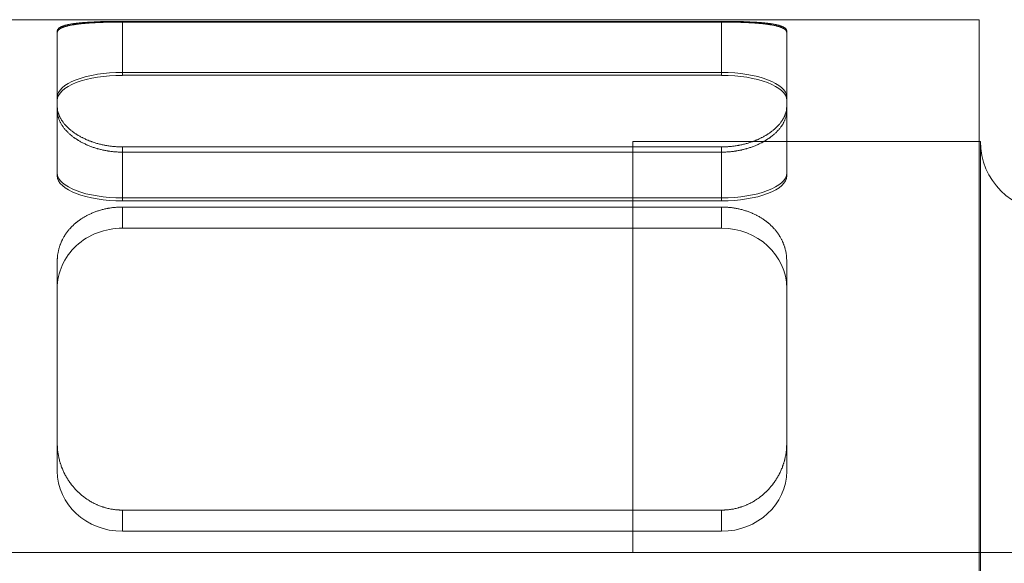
# Model space of a CAD drawing. Header units: millimetres. Extents: x 12686 to 16699, y 5703 to 8717.
# Tile 14 of 20: x 15571.37 to 15585.41, y 8276.7 to 8284.46. Entities that reach past the tile are written whole.
import ezdxf

# ---------------------------------------------------------------- set-up
doc = ezdxf.new("R2010")
doc.units = ezdxf.units.MM
doc.header["$MEASUREMENT"] = 0
doc.layers.add('图层7', color=4, linetype='Continuous', lineweight=15)

# ---------------------------------------------------------------- blocks, each defined once
blk = doc.blocks.new('VL-O-1-4')
at = {"layer": '图层7'}
for p, q in [((1813.449, -1474.711), (1839.449, -1474.711)), ((1827.235, -1474.735), (1835.778, -1474.735)), ((1827.235, -1474.735), (1827.235, -1474.745)), ((1835.778, -1474.745), (1827.235, -1474.745)), ((1827.235, -1474.745), (1827.235, -1475.504)), ((1835.778, -1474.735), (1835.778, -1474.745)), ((1835.778, -1474.745), (1835.778, -1475.504)), ((1839.449, -1474.711), (1839.449, -1489.91)), ((1826.307, -1474.871), (1826.307, -1474.895)), ((1826.307, -1474.895), (1826.307, -1476.011)), ((1836.707, -1474.871), (1836.707, -1474.895)), ((1836.707, -1476.011), (1836.707, -1474.895)), ((1827.235, -1475.463), (1835.778, -1475.463)), ((1835.778, -1475.504), (1827.235, -1475.504)), ((1826.307, -1476.011), (1826.307, -1476.939)), ((1836.707, -1476.011), (1836.707, -1476.939)), ((1835.778, -1476.524), (1827.235, -1476.524)), ((1827.235, -1476.524), (1827.235, -1477.294)), ((1839.449, -1476.446), (1834.515, -1476.446)), ((1839.449, -1476.447), (1834.515, -1476.447)), ((1834.515, -1476.447), (1834.515, -1482.31)), ((1835.778, -1476.524), (1835.778, -1477.294)), ((1839.469, -1476.446), (1839.449, -1476.446)), ((1839.469, -1476.446), (1839.469, -1488.174)), ((1827.235, -1476.599), (1835.778, -1476.599)), ((1835.778, -1477.253), (1827.235, -1477.253)), ((1827.235, -1477.294), (1835.778, -1477.294)), ((1835.778, -1477.383), (1827.235, -1477.383)), ((1827.235, -1477.383), (1827.235, -1477.684)), ((1835.778, -1477.383), (1835.778, -1477.684)), ((1835.778, -1477.684), (1827.235, -1477.684)), ((1826.307, -1478.15), (1826.307, -1480.755)), ((1836.707, -1480.755), (1836.707, -1478.15)), ((1826.307, -1480.755), (1826.307, -1481.147)), ((1836.707, -1480.755), (1836.707, -1481.147)), ((1827.235, -1481.704), (1835.778, -1481.704)), ((1827.235, -1481.704), (1827.235, -1482.005)), ((1835.778, -1481.704), (1835.778, -1482.005)), ((1827.235, -1482.005), (1835.778, -1482.005)), ((1847.155, -1482.31), (1809.742, -1482.31)), ((1834.515, -1482.31), (1813.888, -1482.31))]:
    blk.add_line(p, q, dxfattribs=at)
for points in [[(1826.307, -1474.871), (1826.307, -1474.87), (1826.307, -1474.867), (1826.307, -1474.865), (1826.308, -1474.863), (1826.308, -1474.862), (1826.309, -1474.859), (1826.31, -1474.857), (1826.311, -1474.854), (1826.312, -1474.851), (1826.314, -1474.849), (1826.314, -1474.848), (1826.315, -1474.846), (1826.317, -1474.844), (1826.319, -1474.841), (1826.322, -1474.839), (1826.324, -1474.836), (1826.327, -1474.834), (1826.328, -1474.833), (1826.33, -1474.831), (1826.333, -1474.829), (1826.336, -1474.827), (1826.338, -1474.825), (1826.339, -1474.824), (1826.343, -1474.822), (1826.347, -1474.82), (1826.349, -1474.819), (1826.351, -1474.817), (1826.355, -1474.815), (1826.36, -1474.813), (1826.364, -1474.811), (1826.369, -1474.809), (1826.374, -1474.807), (1826.377, -1474.806), (1826.379, -1474.805), (1826.385, -1474.803), (1826.39, -1474.801), (1826.396, -1474.799), (1826.402, -1474.797), (1826.408, -1474.795), (1826.411, -1474.794), (1826.414, -1474.793), (1826.421, -1474.791), (1826.427, -1474.79), (1826.434, -1474.788), (1826.441, -1474.786), (1826.448, -1474.784), (1826.452, -1474.784), (1826.455, -1474.783), (1826.463, -1474.781), (1826.47, -1474.78), (1826.478, -1474.778), (1826.486, -1474.777), (1826.494, -1474.775), (1826.498, -1474.774), (1826.502, -1474.774), (1826.51, -1474.772), (1826.519, -1474.771), (1826.527, -1474.77), (1826.536, -1474.768), (1826.545, -1474.767), (1826.549, -1474.766), (1826.553, -1474.766), (1826.562, -1474.765), (1826.571, -1474.764), (1826.576, -1474.763), (1826.58, -1474.762), (1826.59, -1474.761), (1826.599, -1474.76), (1826.604, -1474.76), (1826.609, -1474.759), (1826.618, -1474.758), (1826.628, -1474.757), (1826.638, -1474.756), (1826.649, -1474.755), (1826.659, -1474.754), (1826.664, -1474.754), (1826.67, -1474.753), (1826.68, -1474.752), (1826.691, -1474.752), (1826.702, -1474.751), (1826.713, -1474.75), (1826.725, -1474.749), (1826.73, -1474.749), (1826.736, -1474.748), (1826.748, -1474.748), (1826.759, -1474.747), (1826.771, -1474.746), (1826.783, -1474.745), (1826.795, -1474.745), (1826.801, -1474.744), (1826.807, -1474.744), (1826.82, -1474.744), (1826.832, -1474.743), (1826.845, -1474.742), (1826.857, -1474.742), (1826.87, -1474.741), (1826.876, -1474.741), (1826.883, -1474.741), (1826.895, -1474.74), (1826.908, -1474.74), (1826.921, -1474.739), (1826.935, -1474.739), (1826.948, -1474.739), (1826.954, -1474.738), (1826.961, -1474.738), (1826.974, -1474.738), (1826.987, -1474.738), (1826.994, -1474.737), (1827.001, -1474.737), (1827.014, -1474.737), (1827.028, -1474.737), (1827.034, -1474.737), (1827.041, -1474.736), (1827.054, -1474.736), (1827.068, -1474.736), (1827.081, -1474.736), (1827.095, -1474.736), (1827.108, -1474.735), (1827.115, -1474.735), (1827.122, -1474.735), (1827.135, -1474.735), (1827.149, -1474.735), (1827.162, -1474.735), (1827.176, -1474.735), (1827.189, -1474.735), (1827.196, -1474.735), (1827.202, -1474.735), (1827.216, -1474.735), (1827.229, -1474.735), (1827.235, -1474.735)], [(1827.235, -1474.745), (1827.229, -1474.745), (1827.216, -1474.745), (1827.202, -1474.745), (1827.196, -1474.745), (1827.189, -1474.745), (1827.176, -1474.745), (1827.162, -1474.745), (1827.149, -1474.745), (1827.136, -1474.745), (1827.122, -1474.745), (1827.115, -1474.745), (1827.109, -1474.745), (1827.095, -1474.746), (1827.082, -1474.746), (1827.068, -1474.746), (1827.055, -1474.746), (1827.041, -1474.747), (1827.035, -1474.747), (1827.028, -1474.747), (1827.014, -1474.747), (1827.001, -1474.748), (1826.994, -1474.748), (1826.988, -1474.748), (1826.974, -1474.748), (1826.961, -1474.749), (1826.955, -1474.749), (1826.948, -1474.749), (1826.935, -1474.75), (1826.922, -1474.75), (1826.909, -1474.751), (1826.896, -1474.751), (1826.883, -1474.752), (1826.877, -1474.752), (1826.87, -1474.752), (1826.858, -1474.753), (1826.845, -1474.754), (1826.833, -1474.754), (1826.82, -1474.755), (1826.808, -1474.756), (1826.802, -1474.756), (1826.796, -1474.756), (1826.784, -1474.757), (1826.772, -1474.758), (1826.76, -1474.759), (1826.748, -1474.76), (1826.737, -1474.76), (1826.731, -1474.761), (1826.725, -1474.761), (1826.714, -1474.762), (1826.703, -1474.763), (1826.692, -1474.764), (1826.681, -1474.765), (1826.67, -1474.766), (1826.665, -1474.767), (1826.659, -1474.767), (1826.649, -1474.768), (1826.639, -1474.769), (1826.629, -1474.77), (1826.619, -1474.772), (1826.609, -1474.773), (1826.604, -1474.773), (1826.599, -1474.774), (1826.59, -1474.775), (1826.581, -1474.776), (1826.576, -1474.777), (1826.572, -1474.778), (1826.563, -1474.779), (1826.554, -1474.78), (1826.549, -1474.781), (1826.545, -1474.782), (1826.536, -1474.783), (1826.528, -1474.784), (1826.519, -1474.786), (1826.511, -1474.787), (1826.502, -1474.789), (1826.498, -1474.79), (1826.494, -1474.79), (1826.486, -1474.792), (1826.478, -1474.794), (1826.471, -1474.795), (1826.463, -1474.797), (1826.456, -1474.799), (1826.452, -1474.8), (1826.448, -1474.801), (1826.441, -1474.803), (1826.434, -1474.804), (1826.428, -1474.806), (1826.421, -1474.808), (1826.415, -1474.81), (1826.411, -1474.811), (1826.408, -1474.812), (1826.402, -1474.814), (1826.396, -1474.816), (1826.39, -1474.819), (1826.385, -1474.821), (1826.379, -1474.823), (1826.377, -1474.824), (1826.374, -1474.825), (1826.369, -1474.827), (1826.364, -1474.83), (1826.36, -1474.832), (1826.355, -1474.834), (1826.351, -1474.837), (1826.349, -1474.838), (1826.347, -1474.839), (1826.343, -1474.842), (1826.339, -1474.844), (1826.338, -1474.845), (1826.336, -1474.847), (1826.333, -1474.849), (1826.33, -1474.852), (1826.328, -1474.853), (1826.327, -1474.854), (1826.324, -1474.857), (1826.322, -1474.86), (1826.319, -1474.862), (1826.317, -1474.865), (1826.315, -1474.868), (1826.314, -1474.869), (1826.314, -1474.871), (1826.312, -1474.873), (1826.311, -1474.876), (1826.31, -1474.879), (1826.309, -1474.882), (1826.308, -1474.885), (1826.308, -1474.886), (1826.307, -1474.887), (1826.307, -1474.89), (1826.307, -1474.893), (1826.307, -1474.895)], [(1835.778, -1474.735), (1835.785, -1474.735), (1835.798, -1474.735), (1835.811, -1474.735), (1835.818, -1474.735), (1835.825, -1474.735), (1835.838, -1474.735), (1835.851, -1474.735), (1835.865, -1474.735), (1835.878, -1474.735), (1835.892, -1474.735), (1835.899, -1474.735), (1835.905, -1474.735), (1835.919, -1474.736), (1835.932, -1474.736), (1835.946, -1474.736), (1835.959, -1474.736), (1835.973, -1474.736), (1835.979, -1474.737), (1835.986, -1474.737), (1836, -1474.737), (1836.013, -1474.737), (1836.02, -1474.737), (1836.026, -1474.738), (1836.04, -1474.738), (1836.053, -1474.738), (1836.059, -1474.738), (1836.066, -1474.739), (1836.079, -1474.739), (1836.092, -1474.739), (1836.105, -1474.74), (1836.118, -1474.74), (1836.131, -1474.741), (1836.137, -1474.741), (1836.144, -1474.741), (1836.157, -1474.742), (1836.169, -1474.742), (1836.182, -1474.743), (1836.194, -1474.744), (1836.206, -1474.744), (1836.212, -1474.744), (1836.219, -1474.745), (1836.231, -1474.745), (1836.243, -1474.746), (1836.254, -1474.747), (1836.266, -1474.748), (1836.278, -1474.748), (1836.283, -1474.749), (1836.289, -1474.749), (1836.3, -1474.75), (1836.312, -1474.751), (1836.323, -1474.752), (1836.333, -1474.752), (1836.344, -1474.753), (1836.349, -1474.754), (1836.355, -1474.754), (1836.365, -1474.755), (1836.375, -1474.756), (1836.385, -1474.757), (1836.395, -1474.758), (1836.405, -1474.759), (1836.41, -1474.76), (1836.415, -1474.76), (1836.424, -1474.761), (1836.433, -1474.762), (1836.438, -1474.763), (1836.442, -1474.764), (1836.451, -1474.765), (1836.46, -1474.766), (1836.465, -1474.766), (1836.469, -1474.767), (1836.478, -1474.768), (1836.487, -1474.77), (1836.495, -1474.771), (1836.503, -1474.772), (1836.512, -1474.774), (1836.516, -1474.774), (1836.52, -1474.775), (1836.528, -1474.777), (1836.536, -1474.778), (1836.543, -1474.78), (1836.551, -1474.781), (1836.558, -1474.783), (1836.562, -1474.784), (1836.566, -1474.784), (1836.573, -1474.786), (1836.58, -1474.788), (1836.586, -1474.79), (1836.593, -1474.791), (1836.599, -1474.793), (1836.603, -1474.794), (1836.606, -1474.795), (1836.612, -1474.797), (1836.618, -1474.799), (1836.623, -1474.801), (1836.629, -1474.803), (1836.634, -1474.805), (1836.637, -1474.806), (1836.64, -1474.807), (1836.645, -1474.809), (1836.649, -1474.811), (1836.654, -1474.813), (1836.658, -1474.815), (1836.663, -1474.817), (1836.665, -1474.819), (1836.667, -1474.82), (1836.671, -1474.822), (1836.674, -1474.824), (1836.676, -1474.825), (1836.678, -1474.827), (1836.681, -1474.829), (1836.684, -1474.831), (1836.686, -1474.833), (1836.687, -1474.834), (1836.69, -1474.836), (1836.692, -1474.839), (1836.694, -1474.841), (1836.697, -1474.844), (1836.698, -1474.846), (1836.699, -1474.848), (1836.7, -1474.849), (1836.702, -1474.851), (1836.703, -1474.854), (1836.704, -1474.857), (1836.705, -1474.859), (1836.706, -1474.862), (1836.706, -1474.863), (1836.706, -1474.865), (1836.707, -1474.867), (1836.707, -1474.87), (1836.707, -1474.871)], [(1836.707, -1474.895), (1836.707, -1474.893), (1836.707, -1474.89), (1836.706, -1474.887), (1836.706, -1474.886), (1836.706, -1474.885), (1836.705, -1474.882), (1836.704, -1474.879), (1836.703, -1474.876), (1836.702, -1474.873), (1836.7, -1474.871), (1836.699, -1474.869), (1836.698, -1474.868), (1836.697, -1474.865), (1836.694, -1474.862), (1836.692, -1474.86), (1836.69, -1474.857), (1836.687, -1474.854), (1836.686, -1474.853), (1836.684, -1474.852), (1836.681, -1474.849), (1836.678, -1474.847), (1836.676, -1474.845), (1836.674, -1474.844), (1836.671, -1474.842), (1836.667, -1474.839), (1836.665, -1474.838), (1836.663, -1474.837), (1836.658, -1474.834), (1836.654, -1474.832), (1836.649, -1474.83), (1836.644, -1474.827), (1836.639, -1474.825), (1836.637, -1474.824), (1836.634, -1474.823), (1836.629, -1474.821), (1836.623, -1474.819), (1836.618, -1474.816), (1836.612, -1474.814), (1836.605, -1474.812), (1836.602, -1474.811), (1836.599, -1474.81), (1836.593, -1474.808), (1836.586, -1474.806), (1836.579, -1474.804), (1836.572, -1474.803), (1836.565, -1474.801), (1836.562, -1474.8), (1836.558, -1474.799), (1836.551, -1474.797), (1836.543, -1474.795), (1836.535, -1474.794), (1836.527, -1474.792), (1836.519, -1474.79), (1836.515, -1474.79), (1836.511, -1474.789), (1836.503, -1474.787), (1836.495, -1474.786), (1836.486, -1474.784), (1836.478, -1474.783), (1836.469, -1474.782), (1836.464, -1474.781), (1836.46, -1474.78), (1836.451, -1474.779), (1836.442, -1474.778), (1836.437, -1474.777), (1836.433, -1474.776), (1836.424, -1474.775), (1836.414, -1474.774), (1836.409, -1474.773), (1836.405, -1474.773), (1836.395, -1474.772), (1836.385, -1474.77), (1836.375, -1474.769), (1836.365, -1474.768), (1836.354, -1474.767), (1836.349, -1474.767), (1836.344, -1474.766), (1836.333, -1474.765), (1836.322, -1474.764), (1836.311, -1474.763), (1836.3, -1474.762), (1836.289, -1474.761), (1836.283, -1474.761), (1836.277, -1474.76), (1836.266, -1474.76), (1836.254, -1474.759), (1836.242, -1474.758), (1836.23, -1474.757), (1836.218, -1474.756), (1836.212, -1474.756), (1836.206, -1474.756), (1836.194, -1474.755), (1836.181, -1474.754), (1836.169, -1474.754), (1836.156, -1474.753), (1836.143, -1474.752), (1836.137, -1474.752), (1836.131, -1474.752), (1836.118, -1474.751), (1836.105, -1474.751), (1836.092, -1474.75), (1836.079, -1474.75), (1836.066, -1474.749), (1836.059, -1474.749), (1836.052, -1474.749), (1836.039, -1474.748), (1836.026, -1474.748), (1836.019, -1474.748), (1836.013, -1474.748), (1835.999, -1474.747), (1835.986, -1474.747), (1835.979, -1474.747), (1835.972, -1474.747), (1835.959, -1474.746), (1835.945, -1474.746), (1835.932, -1474.746), (1835.919, -1474.746), (1835.905, -1474.745), (1835.898, -1474.745), (1835.892, -1474.745), (1835.878, -1474.745), (1835.865, -1474.745), (1835.851, -1474.745), (1835.838, -1474.745), (1835.825, -1474.745), (1835.818, -1474.745), (1835.811, -1474.745), (1835.798, -1474.745), (1835.785, -1474.745), (1835.778, -1474.745)], [(1827.235, -1476.524), (1827.229, -1476.524), (1827.216, -1476.524), (1827.202, -1476.524), (1827.196, -1476.524), (1827.189, -1476.524), (1827.176, -1476.523), (1827.162, -1476.522), (1827.149, -1476.522), (1827.135, -1476.521), (1827.122, -1476.52), (1827.115, -1476.519), (1827.108, -1476.518), (1827.095, -1476.517), (1827.081, -1476.516), (1827.068, -1476.514), (1827.054, -1476.512), (1827.041, -1476.51), (1827.034, -1476.509), (1827.028, -1476.508), (1827.014, -1476.506), (1827.001, -1476.504), (1826.994, -1476.503), (1826.987, -1476.502), (1826.974, -1476.499), (1826.961, -1476.496), (1826.954, -1476.495), (1826.948, -1476.493), (1826.935, -1476.49), (1826.921, -1476.487), (1826.908, -1476.484), (1826.895, -1476.481), (1826.883, -1476.477), (1826.876, -1476.476), (1826.87, -1476.474), (1826.857, -1476.47), (1826.845, -1476.466), (1826.832, -1476.462), (1826.82, -1476.458), (1826.807, -1476.454), (1826.801, -1476.452), (1826.795, -1476.45), (1826.783, -1476.445), (1826.771, -1476.441), (1826.759, -1476.436), (1826.748, -1476.431), (1826.736, -1476.427), (1826.73, -1476.424), (1826.725, -1476.422), (1826.713, -1476.417), (1826.702, -1476.412), (1826.691, -1476.406), (1826.68, -1476.401), (1826.67, -1476.396), (1826.664, -1476.393), (1826.659, -1476.391), (1826.649, -1476.385), (1826.638, -1476.38), (1826.628, -1476.374), (1826.618, -1476.368), (1826.609, -1476.363), (1826.604, -1476.36), (1826.599, -1476.357), (1826.59, -1476.351), (1826.58, -1476.345), (1826.576, -1476.342), (1826.571, -1476.339), (1826.562, -1476.333), (1826.553, -1476.327), (1826.549, -1476.324), (1826.545, -1476.321), (1826.536, -1476.315), (1826.527, -1476.308), (1826.519, -1476.302), (1826.51, -1476.295), (1826.502, -1476.289), (1826.498, -1476.285), (1826.494, -1476.282), (1826.486, -1476.275), (1826.478, -1476.268), (1826.47, -1476.262), (1826.463, -1476.255), (1826.455, -1476.248), (1826.452, -1476.244), (1826.448, -1476.24), (1826.441, -1476.233), (1826.434, -1476.226), (1826.427, -1476.219), (1826.421, -1476.211), (1826.414, -1476.204), (1826.411, -1476.2), (1826.408, -1476.197), (1826.402, -1476.189), (1826.396, -1476.182), (1826.39, -1476.174), (1826.385, -1476.167), (1826.379, -1476.159), (1826.377, -1476.155), (1826.374, -1476.151), (1826.369, -1476.144), (1826.364, -1476.136), (1826.36, -1476.128), (1826.355, -1476.121), (1826.351, -1476.113), (1826.349, -1476.109), (1826.347, -1476.105), (1826.343, -1476.098), (1826.339, -1476.09), (1826.338, -1476.086), (1826.336, -1476.082), (1826.333, -1476.074), (1826.33, -1476.067), (1826.328, -1476.063), (1826.327, -1476.059), (1826.324, -1476.051), (1826.322, -1476.044), (1826.319, -1476.036), (1826.317, -1476.028), (1826.315, -1476.021), (1826.314, -1476.017), (1826.314, -1476.013), (1826.312, -1476.006), (1826.311, -1475.998), (1826.31, -1475.991), (1826.309, -1475.983), (1826.308, -1475.976), (1826.308, -1475.972), (1826.307, -1475.968), (1826.307, -1475.961), (1826.307, -1475.954), (1826.307, -1475.95)], [(1826.307, -1476.011), (1826.307, -1476.015), (1826.307, -1476.022), (1826.307, -1476.03), (1826.308, -1476.034), (1826.308, -1476.037), (1826.309, -1476.045), (1826.31, -1476.053), (1826.311, -1476.06), (1826.312, -1476.068), (1826.314, -1476.076), (1826.314, -1476.08), (1826.315, -1476.084), (1826.317, -1476.091), (1826.319, -1476.099), (1826.322, -1476.107), (1826.324, -1476.115), (1826.327, -1476.123), (1826.328, -1476.127), (1826.33, -1476.131), (1826.333, -1476.138), (1826.336, -1476.146), (1826.338, -1476.15), (1826.339, -1476.154), (1826.343, -1476.162), (1826.347, -1476.17), (1826.349, -1476.174), (1826.351, -1476.178), (1826.355, -1476.186), (1826.36, -1476.194), (1826.364, -1476.202), (1826.369, -1476.209), (1826.374, -1476.217), (1826.377, -1476.221), (1826.379, -1476.225), (1826.385, -1476.233), (1826.39, -1476.24), (1826.396, -1476.248), (1826.402, -1476.256), (1826.408, -1476.263), (1826.411, -1476.267), (1826.414, -1476.271), (1826.421, -1476.279), (1826.427, -1476.286), (1826.434, -1476.293), (1826.441, -1476.301), (1826.448, -1476.308), (1826.452, -1476.312), (1826.455, -1476.315), (1826.463, -1476.323), (1826.47, -1476.33), (1826.478, -1476.337), (1826.486, -1476.344), (1826.494, -1476.351), (1826.498, -1476.354), (1826.502, -1476.358), (1826.51, -1476.364), (1826.518, -1476.371), (1826.527, -1476.378), (1826.535, -1476.384), (1826.544, -1476.391), (1826.549, -1476.394), (1826.553, -1476.397), (1826.562, -1476.403), (1826.571, -1476.409), (1826.575, -1476.412), (1826.58, -1476.415), (1826.589, -1476.421), (1826.599, -1476.427), (1826.603, -1476.43), (1826.608, -1476.433), (1826.618, -1476.439), (1826.628, -1476.445), (1826.638, -1476.451), (1826.648, -1476.456), (1826.658, -1476.462), (1826.664, -1476.465), (1826.669, -1476.467), (1826.68, -1476.473), (1826.691, -1476.478), (1826.702, -1476.483), (1826.713, -1476.489), (1826.724, -1476.494), (1826.73, -1476.496), (1826.735, -1476.499), (1826.747, -1476.504), (1826.759, -1476.508), (1826.771, -1476.513), (1826.783, -1476.518), (1826.795, -1476.522), (1826.801, -1476.525), (1826.807, -1476.527), (1826.819, -1476.531), (1826.832, -1476.535), (1826.844, -1476.539), (1826.857, -1476.543), (1826.869, -1476.547), (1826.876, -1476.549), (1826.882, -1476.551), (1826.895, -1476.554), (1826.908, -1476.558), (1826.921, -1476.561), (1826.934, -1476.564), (1826.947, -1476.567), (1826.954, -1476.569), (1826.96, -1476.57), (1826.974, -1476.573), (1826.987, -1476.576), (1826.994, -1476.577), (1827, -1476.578), (1827.014, -1476.58), (1827.027, -1476.583), (1827.034, -1476.584), (1827.041, -1476.585), (1827.054, -1476.587), (1827.068, -1476.588), (1827.081, -1476.59), (1827.095, -1476.592), (1827.108, -1476.593), (1827.115, -1476.594), (1827.122, -1476.594), (1827.135, -1476.595), (1827.149, -1476.596), (1827.162, -1476.597), (1827.176, -1476.598), (1827.189, -1476.598), (1827.196, -1476.598), (1827.202, -1476.599), (1827.216, -1476.599), (1827.229, -1476.599), (1827.235, -1476.599)], [(1836.707, -1475.95), (1836.707, -1475.954), (1836.707, -1475.961), (1836.706, -1475.968), (1836.706, -1475.972), (1836.706, -1475.976), (1836.705, -1475.983), (1836.704, -1475.991), (1836.703, -1475.998), (1836.702, -1476.006), (1836.7, -1476.013), (1836.699, -1476.017), (1836.698, -1476.021), (1836.697, -1476.028), (1836.694, -1476.036), (1836.692, -1476.044), (1836.69, -1476.051), (1836.687, -1476.059), (1836.686, -1476.063), (1836.684, -1476.067), (1836.681, -1476.074), (1836.678, -1476.082), (1836.676, -1476.086), (1836.674, -1476.09), (1836.671, -1476.098), (1836.667, -1476.105), (1836.665, -1476.109), (1836.663, -1476.113), (1836.658, -1476.121), (1836.654, -1476.128), (1836.649, -1476.136), (1836.645, -1476.144), (1836.64, -1476.151), (1836.637, -1476.155), (1836.634, -1476.159), (1836.629, -1476.167), (1836.623, -1476.174), (1836.618, -1476.182), (1836.612, -1476.189), (1836.606, -1476.197), (1836.603, -1476.2), (1836.599, -1476.204), (1836.593, -1476.211), (1836.586, -1476.219), (1836.58, -1476.226), (1836.573, -1476.233), (1836.566, -1476.24), (1836.562, -1476.244), (1836.558, -1476.248), (1836.551, -1476.255), (1836.543, -1476.262), (1836.536, -1476.268), (1836.528, -1476.275), (1836.52, -1476.282), (1836.516, -1476.285), (1836.512, -1476.289), (1836.503, -1476.295), (1836.495, -1476.302), (1836.487, -1476.308), (1836.478, -1476.315), (1836.469, -1476.321), (1836.465, -1476.324), (1836.46, -1476.327), (1836.451, -1476.333), (1836.442, -1476.339), (1836.438, -1476.342), (1836.433, -1476.345), (1836.424, -1476.351), (1836.415, -1476.357), (1836.41, -1476.36), (1836.405, -1476.363), (1836.395, -1476.368), (1836.385, -1476.374), (1836.375, -1476.38), (1836.365, -1476.385), (1836.355, -1476.391), (1836.349, -1476.393), (1836.344, -1476.396), (1836.333, -1476.401), (1836.323, -1476.406), (1836.312, -1476.412), (1836.3, -1476.417), (1836.289, -1476.422), (1836.283, -1476.424), (1836.278, -1476.427), (1836.266, -1476.431), (1836.254, -1476.436), (1836.243, -1476.441), (1836.231, -1476.445), (1836.219, -1476.45), (1836.212, -1476.452), (1836.206, -1476.454), (1836.194, -1476.458), (1836.182, -1476.462), (1836.169, -1476.466), (1836.157, -1476.47), (1836.144, -1476.474), (1836.137, -1476.476), (1836.131, -1476.477), (1836.118, -1476.481), (1836.105, -1476.484), (1836.092, -1476.487), (1836.079, -1476.49), (1836.066, -1476.493), (1836.059, -1476.495), (1836.053, -1476.496), (1836.04, -1476.499), (1836.026, -1476.502), (1836.02, -1476.503), (1836.013, -1476.504), (1836, -1476.506), (1835.986, -1476.508), (1835.979, -1476.509), (1835.973, -1476.51), (1835.959, -1476.512), (1835.946, -1476.514), (1835.932, -1476.516), (1835.919, -1476.517), (1835.905, -1476.518), (1835.899, -1476.519), (1835.892, -1476.52), (1835.878, -1476.521), (1835.865, -1476.522), (1835.851, -1476.522), (1835.838, -1476.523), (1835.825, -1476.524), (1835.818, -1476.524), (1835.811, -1476.524), (1835.798, -1476.524), (1835.785, -1476.524), (1835.778, -1476.524)], [(1835.778, -1476.599), (1835.785, -1476.599), (1835.798, -1476.599), (1835.811, -1476.599), (1835.818, -1476.598), (1835.825, -1476.598), (1835.838, -1476.598), (1835.852, -1476.597), (1835.865, -1476.596), (1835.878, -1476.595), (1835.892, -1476.594), (1835.899, -1476.594), (1835.905, -1476.593), (1835.919, -1476.592), (1835.933, -1476.59), (1835.946, -1476.588), (1835.96, -1476.587), (1835.973, -1476.585), (1835.98, -1476.584), (1835.987, -1476.583), (1836, -1476.58), (1836.013, -1476.578), (1836.02, -1476.577), (1836.027, -1476.576), (1836.04, -1476.573), (1836.053, -1476.57), (1836.06, -1476.569), (1836.067, -1476.567), (1836.08, -1476.564), (1836.093, -1476.561), (1836.106, -1476.558), (1836.119, -1476.554), (1836.132, -1476.551), (1836.138, -1476.549), (1836.144, -1476.547), (1836.157, -1476.543), (1836.17, -1476.539), (1836.182, -1476.535), (1836.195, -1476.531), (1836.207, -1476.527), (1836.213, -1476.525), (1836.219, -1476.522), (1836.231, -1476.518), (1836.243, -1476.513), (1836.255, -1476.508), (1836.267, -1476.504), (1836.278, -1476.499), (1836.284, -1476.496), (1836.29, -1476.494), (1836.301, -1476.489), (1836.312, -1476.483), (1836.323, -1476.478), (1836.334, -1476.473), (1836.345, -1476.467), (1836.35, -1476.465), (1836.355, -1476.462), (1836.366, -1476.456), (1836.376, -1476.451), (1836.386, -1476.445), (1836.396, -1476.439), (1836.406, -1476.433), (1836.41, -1476.43), (1836.415, -1476.427), (1836.425, -1476.421), (1836.434, -1476.415), (1836.438, -1476.412), (1836.443, -1476.409), (1836.452, -1476.403), (1836.461, -1476.397), (1836.465, -1476.394), (1836.47, -1476.391), (1836.478, -1476.384), (1836.487, -1476.378), (1836.495, -1476.371), (1836.504, -1476.364), (1836.512, -1476.358), (1836.516, -1476.354), (1836.52, -1476.351), (1836.528, -1476.344), (1836.536, -1476.337), (1836.544, -1476.33), (1836.551, -1476.323), (1836.559, -1476.315), (1836.562, -1476.312), (1836.566, -1476.308), (1836.573, -1476.301), (1836.58, -1476.293), (1836.587, -1476.286), (1836.593, -1476.279), (1836.6, -1476.271), (1836.603, -1476.267), (1836.606, -1476.263), (1836.612, -1476.256), (1836.618, -1476.248), (1836.624, -1476.24), (1836.629, -1476.233), (1836.635, -1476.225), (1836.637, -1476.221), (1836.64, -1476.217), (1836.645, -1476.209), (1836.65, -1476.202), (1836.654, -1476.194), (1836.659, -1476.186), (1836.663, -1476.178), (1836.665, -1476.174), (1836.667, -1476.17), (1836.671, -1476.162), (1836.674, -1476.154), (1836.676, -1476.15), (1836.678, -1476.146), (1836.681, -1476.138), (1836.684, -1476.131), (1836.686, -1476.127), (1836.687, -1476.123), (1836.69, -1476.115), (1836.692, -1476.107), (1836.694, -1476.099), (1836.697, -1476.091), (1836.698, -1476.084), (1836.699, -1476.08), (1836.7, -1476.076), (1836.702, -1476.068), (1836.703, -1476.06), (1836.704, -1476.053), (1836.705, -1476.045), (1836.706, -1476.037), (1836.706, -1476.034), (1836.706, -1476.03), (1836.707, -1476.022), (1836.707, -1476.015), (1836.707, -1476.011)], [(1827.235, -1477.383), (1827.229, -1477.383), (1827.216, -1477.383), (1827.202, -1477.383), (1827.196, -1477.383), (1827.189, -1477.384), (1827.176, -1477.384), (1827.162, -1477.385), (1827.149, -1477.386), (1827.135, -1477.387), (1827.122, -1477.388), (1827.115, -1477.389), (1827.108, -1477.39), (1827.095, -1477.391), (1827.081, -1477.393), (1827.068, -1477.395), (1827.054, -1477.397), (1827.041, -1477.399), (1827.034, -1477.4), (1827.028, -1477.401), (1827.014, -1477.404), (1827.001, -1477.407), (1826.994, -1477.408), (1826.987, -1477.41), (1826.974, -1477.413), (1826.961, -1477.416), (1826.954, -1477.418), (1826.948, -1477.419), (1826.935, -1477.423), (1826.921, -1477.426), (1826.908, -1477.43), (1826.895, -1477.434), (1826.883, -1477.438), (1826.876, -1477.441), (1826.87, -1477.443), (1826.857, -1477.447), (1826.845, -1477.452), (1826.832, -1477.457), (1826.82, -1477.462), (1826.807, -1477.467), (1826.801, -1477.469), (1826.795, -1477.472), (1826.783, -1477.477), (1826.771, -1477.483), (1826.759, -1477.488), (1826.748, -1477.494), (1826.736, -1477.5), (1826.73, -1477.503), (1826.725, -1477.506), (1826.713, -1477.512), (1826.702, -1477.518), (1826.691, -1477.525), (1826.68, -1477.531), (1826.67, -1477.538), (1826.664, -1477.541), (1826.659, -1477.544), (1826.649, -1477.551), (1826.638, -1477.558), (1826.628, -1477.565), (1826.618, -1477.572), (1826.609, -1477.579), (1826.604, -1477.583), (1826.599, -1477.586), (1826.59, -1477.594), (1826.58, -1477.601), (1826.576, -1477.605), (1826.571, -1477.609), (1826.562, -1477.616), (1826.553, -1477.624), (1826.549, -1477.628), (1826.545, -1477.632), (1826.536, -1477.64), (1826.527, -1477.648), (1826.519, -1477.656), (1826.51, -1477.665), (1826.502, -1477.674), (1826.498, -1477.678), (1826.494, -1477.682), (1826.486, -1477.691), (1826.478, -1477.7), (1826.47, -1477.709), (1826.463, -1477.718), (1826.455, -1477.728), (1826.452, -1477.732), (1826.448, -1477.737), (1826.441, -1477.747), (1826.434, -1477.756), (1826.427, -1477.766), (1826.421, -1477.776), (1826.414, -1477.786), (1826.411, -1477.791), (1826.408, -1477.796), (1826.402, -1477.806), (1826.396, -1477.816), (1826.39, -1477.826), (1826.385, -1477.837), (1826.379, -1477.847), (1826.377, -1477.852), (1826.374, -1477.858), (1826.369, -1477.868), (1826.364, -1477.879), (1826.36, -1477.89), (1826.355, -1477.9), (1826.351, -1477.911), (1826.349, -1477.917), (1826.347, -1477.922), (1826.343, -1477.933), (1826.339, -1477.944), (1826.338, -1477.949), (1826.336, -1477.955), (1826.333, -1477.966), (1826.33, -1477.977), (1826.328, -1477.983), (1826.327, -1477.988), (1826.324, -1477.999), (1826.322, -1478.011), (1826.319, -1478.022), (1826.317, -1478.033), (1826.315, -1478.044), (1826.314, -1478.05), (1826.314, -1478.055), (1826.312, -1478.066), (1826.311, -1478.078), (1826.31, -1478.089), (1826.309, -1478.1), (1826.308, -1478.111), (1826.308, -1478.117), (1826.307, -1478.122), (1826.307, -1478.133), (1826.307, -1478.144), (1826.307, -1478.15)], [(1826.307, -1478.15), (1826.307, -1478.144), (1826.307, -1478.133), (1826.307, -1478.122), (1826.308, -1478.117), (1826.308, -1478.111), (1826.309, -1478.1), (1826.31, -1478.089), (1826.311, -1478.078), (1826.312, -1478.066), (1826.314, -1478.055), (1826.314, -1478.05), (1826.315, -1478.044), (1826.317, -1478.033), (1826.319, -1478.022), (1826.322, -1478.011), (1826.324, -1477.999), (1826.327, -1477.988), (1826.328, -1477.983), (1826.33, -1477.977), (1826.333, -1477.966), (1826.336, -1477.955), (1826.338, -1477.949), (1826.339, -1477.944), (1826.343, -1477.933), (1826.347, -1477.922), (1826.349, -1477.917), (1826.351, -1477.911), (1826.355, -1477.9), (1826.36, -1477.89), (1826.364, -1477.879), (1826.369, -1477.868), (1826.374, -1477.858), (1826.377, -1477.852), (1826.379, -1477.847), (1826.385, -1477.837), (1826.39, -1477.826), (1826.396, -1477.816), (1826.402, -1477.806), (1826.408, -1477.796), (1826.411, -1477.791), (1826.414, -1477.786), (1826.421, -1477.776), (1826.427, -1477.766), (1826.434, -1477.756), (1826.441, -1477.747), (1826.448, -1477.737), (1826.452, -1477.732), (1826.455, -1477.728), (1826.463, -1477.718), (1826.47, -1477.709), (1826.478, -1477.7), (1826.486, -1477.691), (1826.494, -1477.682), (1826.498, -1477.678), (1826.502, -1477.674), (1826.51, -1477.665), (1826.519, -1477.656), (1826.527, -1477.648), (1826.536, -1477.64), (1826.545, -1477.632), (1826.549, -1477.628), (1826.553, -1477.624), (1826.562, -1477.616), (1826.571, -1477.609), (1826.576, -1477.605), (1826.58, -1477.601), (1826.59, -1477.594), (1826.599, -1477.586), (1826.604, -1477.583), (1826.609, -1477.579), (1826.618, -1477.572), (1826.628, -1477.565), (1826.638, -1477.558), (1826.649, -1477.551), (1826.659, -1477.544), (1826.664, -1477.541), (1826.67, -1477.538), (1826.68, -1477.531), (1826.691, -1477.525), (1826.702, -1477.518), (1826.713, -1477.512), (1826.725, -1477.506), (1826.73, -1477.503), (1826.736, -1477.5), (1826.748, -1477.494), (1826.759, -1477.488), (1826.771, -1477.483), (1826.783, -1477.477), (1826.795, -1477.472), (1826.801, -1477.469), (1826.807, -1477.467), (1826.82, -1477.462), (1826.832, -1477.457), (1826.845, -1477.452), (1826.857, -1477.447), (1826.87, -1477.443), (1826.876, -1477.441), (1826.883, -1477.438), (1826.895, -1477.434), (1826.908, -1477.43), (1826.921, -1477.426), (1826.935, -1477.423), (1826.948, -1477.419), (1826.954, -1477.418), (1826.961, -1477.416), (1826.974, -1477.413), (1826.987, -1477.41), (1826.994, -1477.408), (1827.001, -1477.407), (1827.014, -1477.404), (1827.028, -1477.401), (1827.034, -1477.4), (1827.041, -1477.399), (1827.054, -1477.397), (1827.068, -1477.395), (1827.081, -1477.393), (1827.095, -1477.391), (1827.108, -1477.39), (1827.115, -1477.389), (1827.122, -1477.388), (1827.135, -1477.387), (1827.149, -1477.386), (1827.162, -1477.385), (1827.176, -1477.384), (1827.189, -1477.384), (1827.196, -1477.383), (1827.202, -1477.383), (1827.216, -1477.383), (1827.229, -1477.383), (1827.235, -1477.383)], [(1836.707, -1478.15), (1836.707, -1478.144), (1836.707, -1478.133), (1836.706, -1478.122), (1836.706, -1478.117), (1836.706, -1478.111), (1836.705, -1478.1), (1836.704, -1478.089), (1836.703, -1478.078), (1836.702, -1478.066), (1836.7, -1478.055), (1836.699, -1478.05), (1836.698, -1478.044), (1836.697, -1478.033), (1836.694, -1478.022), (1836.692, -1478.011), (1836.69, -1477.999), (1836.687, -1477.988), (1836.686, -1477.983), (1836.684, -1477.977), (1836.681, -1477.966), (1836.678, -1477.955), (1836.676, -1477.949), (1836.674, -1477.944), (1836.671, -1477.933), (1836.667, -1477.922), (1836.665, -1477.917), (1836.663, -1477.911), (1836.658, -1477.9), (1836.654, -1477.89), (1836.649, -1477.879), (1836.645, -1477.868), (1836.64, -1477.858), (1836.637, -1477.852), (1836.634, -1477.847), (1836.629, -1477.837), (1836.623, -1477.826), (1836.618, -1477.816), (1836.612, -1477.806), (1836.606, -1477.796), (1836.603, -1477.791), (1836.599, -1477.786), (1836.593, -1477.776), (1836.586, -1477.766), (1836.58, -1477.756), (1836.573, -1477.747), (1836.566, -1477.737), (1836.562, -1477.732), (1836.558, -1477.728), (1836.551, -1477.718), (1836.543, -1477.709), (1836.536, -1477.7), (1836.528, -1477.691), (1836.52, -1477.682), (1836.516, -1477.678), (1836.512, -1477.674), (1836.503, -1477.665), (1836.495, -1477.656), (1836.487, -1477.648), (1836.478, -1477.64), (1836.469, -1477.632), (1836.465, -1477.628), (1836.46, -1477.624), (1836.451, -1477.616), (1836.442, -1477.609), (1836.438, -1477.605), (1836.433, -1477.601), (1836.424, -1477.594), (1836.415, -1477.586), (1836.41, -1477.583), (1836.405, -1477.579), (1836.395, -1477.572), (1836.385, -1477.565), (1836.375, -1477.558), (1836.365, -1477.551), (1836.355, -1477.544), (1836.349, -1477.541), (1836.344, -1477.538), (1836.333, -1477.531), (1836.323, -1477.525), (1836.312, -1477.518), (1836.3, -1477.512), (1836.289, -1477.506), (1836.283, -1477.503), (1836.278, -1477.5), (1836.266, -1477.494), (1836.254, -1477.488), (1836.243, -1477.483), (1836.231, -1477.477), (1836.219, -1477.472), (1836.212, -1477.469), (1836.206, -1477.467), (1836.194, -1477.462), (1836.182, -1477.457), (1836.169, -1477.452), (1836.157, -1477.447), (1836.144, -1477.443), (1836.137, -1477.441), (1836.131, -1477.438), (1836.118, -1477.434), (1836.105, -1477.43), (1836.092, -1477.426), (1836.079, -1477.423), (1836.066, -1477.419), (1836.059, -1477.418), (1836.053, -1477.416), (1836.04, -1477.413), (1836.026, -1477.41), (1836.02, -1477.408), (1836.013, -1477.407), (1836, -1477.404), (1835.986, -1477.401), (1835.979, -1477.4), (1835.973, -1477.399), (1835.959, -1477.397), (1835.946, -1477.395), (1835.932, -1477.393), (1835.919, -1477.391), (1835.905, -1477.39), (1835.899, -1477.389), (1835.892, -1477.388), (1835.878, -1477.387), (1835.865, -1477.386), (1835.851, -1477.385), (1835.838, -1477.384), (1835.825, -1477.384), (1835.818, -1477.383), (1835.811, -1477.383), (1835.798, -1477.383), (1835.785, -1477.383), (1835.778, -1477.383)], [(1835.778, -1477.383), (1835.785, -1477.383), (1835.798, -1477.383), (1835.811, -1477.383), (1835.818, -1477.383), (1835.825, -1477.384), (1835.838, -1477.384), (1835.851, -1477.385), (1835.865, -1477.386), (1835.878, -1477.387), (1835.892, -1477.388), (1835.899, -1477.389), (1835.905, -1477.39), (1835.919, -1477.391), (1835.932, -1477.393), (1835.946, -1477.395), (1835.959, -1477.397), (1835.973, -1477.399), (1835.979, -1477.4), (1835.986, -1477.401), (1836, -1477.404), (1836.013, -1477.407), (1836.02, -1477.408), (1836.026, -1477.41), (1836.04, -1477.413), (1836.053, -1477.416), (1836.059, -1477.418), (1836.066, -1477.419), (1836.079, -1477.423), (1836.092, -1477.426), (1836.105, -1477.43), (1836.118, -1477.434), (1836.131, -1477.438), (1836.137, -1477.441), (1836.144, -1477.443), (1836.157, -1477.447), (1836.169, -1477.452), (1836.182, -1477.457), (1836.194, -1477.462), (1836.206, -1477.467), (1836.212, -1477.469), (1836.219, -1477.472), (1836.231, -1477.477), (1836.243, -1477.483), (1836.254, -1477.488), (1836.266, -1477.494), (1836.278, -1477.5), (1836.283, -1477.503), (1836.289, -1477.506), (1836.3, -1477.512), (1836.312, -1477.518), (1836.323, -1477.525), (1836.333, -1477.531), (1836.344, -1477.538), (1836.349, -1477.541), (1836.355, -1477.544), (1836.365, -1477.551), (1836.375, -1477.558), (1836.385, -1477.565), (1836.395, -1477.572), (1836.405, -1477.579), (1836.41, -1477.583), (1836.415, -1477.586), (1836.424, -1477.594), (1836.433, -1477.601), (1836.438, -1477.605), (1836.442, -1477.609), (1836.451, -1477.616), (1836.46, -1477.624), (1836.465, -1477.628), (1836.469, -1477.632), (1836.478, -1477.64), (1836.487, -1477.648), (1836.495, -1477.656), (1836.503, -1477.665), (1836.512, -1477.674), (1836.516, -1477.678), (1836.52, -1477.682), (1836.528, -1477.691), (1836.536, -1477.7), (1836.543, -1477.709), (1836.551, -1477.718), (1836.558, -1477.728), (1836.562, -1477.732), (1836.566, -1477.737), (1836.573, -1477.747), (1836.58, -1477.756), (1836.586, -1477.766), (1836.593, -1477.776), (1836.599, -1477.786), (1836.603, -1477.791), (1836.606, -1477.796), (1836.612, -1477.806), (1836.618, -1477.816), (1836.623, -1477.826), (1836.629, -1477.837), (1836.634, -1477.847), (1836.637, -1477.852), (1836.64, -1477.858), (1836.645, -1477.868), (1836.649, -1477.879), (1836.654, -1477.89), (1836.658, -1477.9), (1836.663, -1477.911), (1836.665, -1477.917), (1836.667, -1477.922), (1836.671, -1477.933), (1836.674, -1477.944), (1836.676, -1477.949), (1836.678, -1477.955), (1836.681, -1477.966), (1836.684, -1477.977), (1836.686, -1477.983), (1836.687, -1477.988), (1836.69, -1477.999), (1836.692, -1478.011), (1836.694, -1478.022), (1836.697, -1478.033), (1836.698, -1478.044), (1836.699, -1478.05), (1836.7, -1478.055), (1836.702, -1478.066), (1836.703, -1478.078), (1836.704, -1478.089), (1836.705, -1478.1), (1836.706, -1478.111), (1836.706, -1478.117), (1836.706, -1478.122), (1836.707, -1478.133), (1836.707, -1478.144), (1836.707, -1478.15)], [(1826.307, -1480.755), (1826.307, -1480.761), (1826.307, -1480.774), (1826.307, -1480.787), (1826.308, -1480.794), (1826.308, -1480.8), (1826.309, -1480.814), (1826.31, -1480.827), (1826.311, -1480.84), (1826.312, -1480.853), (1826.314, -1480.866), (1826.314, -1480.873), (1826.315, -1480.88), (1826.317, -1480.893), (1826.319, -1480.906), (1826.322, -1480.92), (1826.324, -1480.933), (1826.327, -1480.946), (1826.328, -1480.953), (1826.33, -1480.96), (1826.333, -1480.973), (1826.336, -1480.986), (1826.338, -1480.993), (1826.339, -1480.999), (1826.343, -1481.013), (1826.347, -1481.026), (1826.349, -1481.032), (1826.351, -1481.039), (1826.355, -1481.052), (1826.36, -1481.065), (1826.364, -1481.078), (1826.369, -1481.091), (1826.374, -1481.104), (1826.377, -1481.11), (1826.379, -1481.117), (1826.385, -1481.129), (1826.39, -1481.142), (1826.396, -1481.155), (1826.402, -1481.167), (1826.408, -1481.18), (1826.411, -1481.186), (1826.414, -1481.192), (1826.421, -1481.204), (1826.427, -1481.216), (1826.434, -1481.228), (1826.441, -1481.24), (1826.448, -1481.252), (1826.452, -1481.258), (1826.455, -1481.264), (1826.463, -1481.275), (1826.47, -1481.287), (1826.478, -1481.298), (1826.486, -1481.309), (1826.494, -1481.32), (1826.498, -1481.326), (1826.502, -1481.331), (1826.51, -1481.342), (1826.519, -1481.353), (1826.527, -1481.363), (1826.536, -1481.373), (1826.545, -1481.383), (1826.549, -1481.388), (1826.553, -1481.393), (1826.562, -1481.403), (1826.571, -1481.413), (1826.576, -1481.418), (1826.58, -1481.422), (1826.59, -1481.432), (1826.599, -1481.441), (1826.604, -1481.446), (1826.609, -1481.45), (1826.618, -1481.459), (1826.628, -1481.468), (1826.638, -1481.477), (1826.649, -1481.486), (1826.659, -1481.495), (1826.664, -1481.499), (1826.67, -1481.503), (1826.68, -1481.511), (1826.691, -1481.52), (1826.702, -1481.528), (1826.713, -1481.536), (1826.725, -1481.544), (1826.73, -1481.548), (1826.736, -1481.552), (1826.748, -1481.559), (1826.759, -1481.566), (1826.771, -1481.574), (1826.783, -1481.581), (1826.795, -1481.588), (1826.801, -1481.591), (1826.807, -1481.594), (1826.82, -1481.601), (1826.832, -1481.607), (1826.845, -1481.613), (1826.857, -1481.619), (1826.87, -1481.625), (1826.876, -1481.628), (1826.883, -1481.631), (1826.895, -1481.636), (1826.908, -1481.641), (1826.921, -1481.646), (1826.935, -1481.651), (1826.948, -1481.656), (1826.954, -1481.658), (1826.961, -1481.66), (1826.974, -1481.664), (1826.987, -1481.668), (1826.994, -1481.67), (1827.001, -1481.672), (1827.014, -1481.676), (1827.028, -1481.679), (1827.034, -1481.68), (1827.041, -1481.682), (1827.054, -1481.685), (1827.068, -1481.688), (1827.081, -1481.69), (1827.095, -1481.692), (1827.108, -1481.694), (1827.115, -1481.695), (1827.122, -1481.696), (1827.135, -1481.698), (1827.149, -1481.699), (1827.162, -1481.701), (1827.176, -1481.702), (1827.189, -1481.702), (1827.196, -1481.703), (1827.202, -1481.703), (1827.216, -1481.703), (1827.229, -1481.704), (1827.235, -1481.704)], [(1827.235, -1481.704), (1827.229, -1481.704), (1827.216, -1481.703), (1827.202, -1481.703), (1827.196, -1481.703), (1827.189, -1481.702), (1827.176, -1481.702), (1827.162, -1481.701), (1827.149, -1481.699), (1827.135, -1481.698), (1827.122, -1481.696), (1827.115, -1481.695), (1827.108, -1481.694), (1827.095, -1481.692), (1827.081, -1481.69), (1827.068, -1481.688), (1827.054, -1481.685), (1827.041, -1481.682), (1827.034, -1481.68), (1827.028, -1481.679), (1827.014, -1481.676), (1827.001, -1481.672), (1826.994, -1481.67), (1826.987, -1481.668), (1826.974, -1481.664), (1826.961, -1481.66), (1826.954, -1481.658), (1826.948, -1481.656), (1826.935, -1481.651), (1826.921, -1481.646), (1826.908, -1481.641), (1826.895, -1481.636), (1826.883, -1481.631), (1826.876, -1481.628), (1826.87, -1481.625), (1826.857, -1481.619), (1826.845, -1481.613), (1826.832, -1481.607), (1826.82, -1481.601), (1826.807, -1481.594), (1826.801, -1481.591), (1826.795, -1481.588), (1826.783, -1481.581), (1826.771, -1481.574), (1826.759, -1481.566), (1826.748, -1481.559), (1826.736, -1481.552), (1826.73, -1481.548), (1826.725, -1481.544), (1826.713, -1481.536), (1826.702, -1481.528), (1826.691, -1481.52), (1826.68, -1481.511), (1826.67, -1481.503), (1826.664, -1481.499), (1826.659, -1481.495), (1826.649, -1481.486), (1826.638, -1481.477), (1826.628, -1481.468), (1826.618, -1481.459), (1826.609, -1481.45), (1826.604, -1481.446), (1826.599, -1481.441), (1826.59, -1481.432), (1826.58, -1481.422), (1826.576, -1481.418), (1826.571, -1481.413), (1826.562, -1481.403), (1826.553, -1481.393), (1826.549, -1481.388), (1826.545, -1481.383), (1826.536, -1481.373), (1826.527, -1481.363), (1826.519, -1481.353), (1826.51, -1481.342), (1826.502, -1481.331), (1826.498, -1481.326), (1826.494, -1481.32), (1826.486, -1481.309), (1826.478, -1481.298), (1826.47, -1481.287), (1826.463, -1481.275), (1826.455, -1481.264), (1826.452, -1481.258), (1826.448, -1481.252), (1826.441, -1481.24), (1826.434, -1481.228), (1826.427, -1481.216), (1826.421, -1481.204), (1826.414, -1481.192), (1826.411, -1481.186), (1826.408, -1481.18), (1826.402, -1481.167), (1826.396, -1481.155), (1826.39, -1481.142), (1826.385, -1481.129), (1826.379, -1481.117), (1826.377, -1481.11), (1826.374, -1481.104), (1826.369, -1481.091), (1826.364, -1481.078), (1826.36, -1481.065), (1826.355, -1481.052), (1826.351, -1481.039), (1826.349, -1481.032), (1826.347, -1481.026), (1826.343, -1481.013), (1826.339, -1480.999), (1826.338, -1480.993), (1826.336, -1480.986), (1826.333, -1480.973), (1826.33, -1480.96), (1826.328, -1480.953), (1826.327, -1480.946), (1826.324, -1480.933), (1826.322, -1480.92), (1826.319, -1480.906), (1826.317, -1480.893), (1826.315, -1480.88), (1826.314, -1480.873), (1826.314, -1480.866), (1826.312, -1480.853), (1826.311, -1480.84), (1826.31, -1480.827), (1826.309, -1480.814), (1826.308, -1480.8), (1826.308, -1480.794), (1826.307, -1480.787), (1826.307, -1480.774), (1826.307, -1480.761), (1826.307, -1480.755)], [(1835.778, -1481.704), (1835.785, -1481.704), (1835.798, -1481.703), (1835.811, -1481.703), (1835.818, -1481.703), (1835.825, -1481.702), (1835.838, -1481.702), (1835.851, -1481.701), (1835.865, -1481.699), (1835.878, -1481.698), (1835.892, -1481.696), (1835.899, -1481.695), (1835.905, -1481.694), (1835.919, -1481.692), (1835.932, -1481.69), (1835.946, -1481.688), (1835.959, -1481.685), (1835.973, -1481.682), (1835.979, -1481.68), (1835.986, -1481.679), (1836, -1481.676), (1836.013, -1481.672), (1836.02, -1481.67), (1836.026, -1481.668), (1836.04, -1481.664), (1836.053, -1481.66), (1836.059, -1481.658), (1836.066, -1481.656), (1836.079, -1481.651), (1836.092, -1481.646), (1836.105, -1481.641), (1836.118, -1481.636), (1836.131, -1481.631), (1836.137, -1481.628), (1836.144, -1481.625), (1836.157, -1481.619), (1836.169, -1481.613), (1836.182, -1481.607), (1836.194, -1481.601), (1836.206, -1481.594), (1836.212, -1481.591), (1836.219, -1481.588), (1836.231, -1481.581), (1836.243, -1481.574), (1836.254, -1481.566), (1836.266, -1481.559), (1836.278, -1481.552), (1836.283, -1481.548), (1836.289, -1481.544), (1836.3, -1481.536), (1836.312, -1481.528), (1836.323, -1481.52), (1836.333, -1481.511), (1836.344, -1481.503), (1836.349, -1481.499), (1836.355, -1481.495), (1836.365, -1481.486), (1836.375, -1481.477), (1836.385, -1481.468), (1836.395, -1481.459), (1836.405, -1481.45), (1836.41, -1481.446), (1836.415, -1481.441), (1836.424, -1481.432), (1836.433, -1481.422), (1836.438, -1481.418), (1836.442, -1481.413), (1836.451, -1481.403), (1836.46, -1481.393), (1836.465, -1481.388), (1836.469, -1481.383), (1836.478, -1481.373), (1836.487, -1481.363), (1836.495, -1481.353), (1836.503, -1481.342), (1836.512, -1481.331), (1836.516, -1481.326), (1836.52, -1481.32), (1836.528, -1481.309), (1836.536, -1481.298), (1836.543, -1481.287), (1836.551, -1481.275), (1836.558, -1481.264), (1836.562, -1481.258), (1836.566, -1481.252), (1836.573, -1481.24), (1836.58, -1481.228), (1836.586, -1481.216), (1836.593, -1481.204), (1836.599, -1481.192), (1836.603, -1481.186), (1836.606, -1481.18), (1836.612, -1481.167), (1836.618, -1481.155), (1836.623, -1481.142), (1836.629, -1481.129), (1836.634, -1481.117), (1836.637, -1481.11), (1836.64, -1481.104), (1836.645, -1481.091), (1836.649, -1481.078), (1836.654, -1481.065), (1836.658, -1481.052), (1836.663, -1481.039), (1836.665, -1481.032), (1836.667, -1481.026), (1836.671, -1481.013), (1836.674, -1480.999), (1836.676, -1480.993), (1836.678, -1480.986), (1836.681, -1480.973), (1836.684, -1480.96), (1836.686, -1480.953), (1836.687, -1480.946), (1836.69, -1480.933), (1836.692, -1480.92), (1836.694, -1480.906), (1836.697, -1480.893), (1836.698, -1480.88), (1836.699, -1480.873), (1836.7, -1480.866), (1836.702, -1480.853), (1836.703, -1480.84), (1836.704, -1480.827), (1836.705, -1480.814), (1836.706, -1480.8), (1836.706, -1480.794), (1836.706, -1480.787), (1836.707, -1480.774), (1836.707, -1480.761), (1836.707, -1480.755)], [(1836.707, -1480.755), (1836.707, -1480.761), (1836.707, -1480.774), (1836.706, -1480.787), (1836.706, -1480.794), (1836.706, -1480.8), (1836.705, -1480.814), (1836.704, -1480.827), (1836.703, -1480.84), (1836.702, -1480.853), (1836.7, -1480.866), (1836.699, -1480.873), (1836.698, -1480.88), (1836.697, -1480.893), (1836.694, -1480.906), (1836.692, -1480.92), (1836.69, -1480.933), (1836.687, -1480.946), (1836.686, -1480.953), (1836.684, -1480.96), (1836.681, -1480.973), (1836.678, -1480.986), (1836.676, -1480.993), (1836.674, -1480.999), (1836.671, -1481.013), (1836.667, -1481.026), (1836.665, -1481.032), (1836.663, -1481.039), (1836.658, -1481.052), (1836.654, -1481.065), (1836.649, -1481.078), (1836.645, -1481.091), (1836.64, -1481.104), (1836.637, -1481.11), (1836.634, -1481.117), (1836.629, -1481.129), (1836.623, -1481.142), (1836.618, -1481.155), (1836.612, -1481.167), (1836.606, -1481.18), (1836.603, -1481.186), (1836.599, -1481.192), (1836.593, -1481.204), (1836.586, -1481.216), (1836.58, -1481.228), (1836.573, -1481.24), (1836.566, -1481.252), (1836.562, -1481.258), (1836.558, -1481.264), (1836.551, -1481.275), (1836.543, -1481.287), (1836.536, -1481.298), (1836.528, -1481.309), (1836.52, -1481.32), (1836.516, -1481.326), (1836.512, -1481.331), (1836.503, -1481.342), (1836.495, -1481.353), (1836.487, -1481.363), (1836.478, -1481.373), (1836.469, -1481.383), (1836.465, -1481.388), (1836.46, -1481.393), (1836.451, -1481.403), (1836.442, -1481.413), (1836.438, -1481.418), (1836.433, -1481.422), (1836.424, -1481.432), (1836.415, -1481.441), (1836.41, -1481.446), (1836.405, -1481.45), (1836.395, -1481.459), (1836.385, -1481.468), (1836.375, -1481.477), (1836.365, -1481.486), (1836.355, -1481.495), (1836.349, -1481.499), (1836.344, -1481.503), (1836.333, -1481.511), (1836.323, -1481.52), (1836.312, -1481.528), (1836.3, -1481.536), (1836.289, -1481.544), (1836.283, -1481.548), (1836.278, -1481.552), (1836.266, -1481.559), (1836.254, -1481.566), (1836.243, -1481.574), (1836.231, -1481.581), (1836.219, -1481.588), (1836.212, -1481.591), (1836.206, -1481.594), (1836.194, -1481.601), (1836.182, -1481.607), (1836.169, -1481.613), (1836.157, -1481.619), (1836.144, -1481.625), (1836.137, -1481.628), (1836.131, -1481.631), (1836.118, -1481.636), (1836.105, -1481.641), (1836.092, -1481.646), (1836.079, -1481.651), (1836.066, -1481.656), (1836.059, -1481.658), (1836.053, -1481.66), (1836.04, -1481.664), (1836.026, -1481.668), (1836.02, -1481.67), (1836.013, -1481.672), (1836, -1481.676), (1835.986, -1481.679), (1835.979, -1481.68), (1835.973, -1481.682), (1835.959, -1481.685), (1835.946, -1481.688), (1835.932, -1481.69), (1835.919, -1481.692), (1835.905, -1481.694), (1835.899, -1481.695), (1835.892, -1481.696), (1835.878, -1481.698), (1835.865, -1481.699), (1835.851, -1481.701), (1835.838, -1481.702), (1835.825, -1481.702), (1835.818, -1481.703), (1835.811, -1481.703), (1835.798, -1481.703), (1835.785, -1481.704), (1835.778, -1481.704)]]:
    blk.add_lwpolyline(points, dxfattribs=at)
blk.add_arc((1840.469, -1476.446), 1, 180, 270, dxfattribs=at)
for centre, ratio, start_param, end_param in [((1827.235, -1475.818), 0.382683, 1.570796, 3.141593), ((1827.235, -1475.86), 0.382683, 1.570796, 3.141593), ((1835.778, -1475.818), 0.382683, 0.000002, 1.570796), ((1835.778, -1475.86), 0.382683, 0, 1.570796), ((1827.235, -1476.897), 0.382683, 3.141593, 4.712389), ((1827.235, -1476.939), 0.382683, 3.141593, 4.712389), ((1835.778, -1476.897), 0.382683, 4.712389, 6.283185), ((1835.778, -1476.939), 0.382683, 4.712389, 6.283187), ((1827.235, -1478.542), 0.92388, 1.570796, 3.141593), ((1827.235, -1478.542), 0.92388, 1.570796, 3.141593), ((1835.778, -1478.542), 0.92388, 0, 1.570796), ((1835.778, -1478.542), 0.92388, 0, 1.570796), ((1827.235, -1481.147), 0.92388, 3.141593, 4.712389), ((1835.778, -1481.147), 0.92388, 4.712389, 6.283185)]:
    blk.add_ellipse(centre, major_axis=(0.929, 0), ratio=ratio, start_param=start_param, end_param=end_param, dxfattribs=at)

msp = doc.modelspace()

# ---------------------------------------------------------------- block references
at = {"layer": '图层7'}
msp.add_blockref('VL-O-1-4', (13745.598, 9759.167), dxfattribs=at)

doc.saveas('drawing.dxf')
